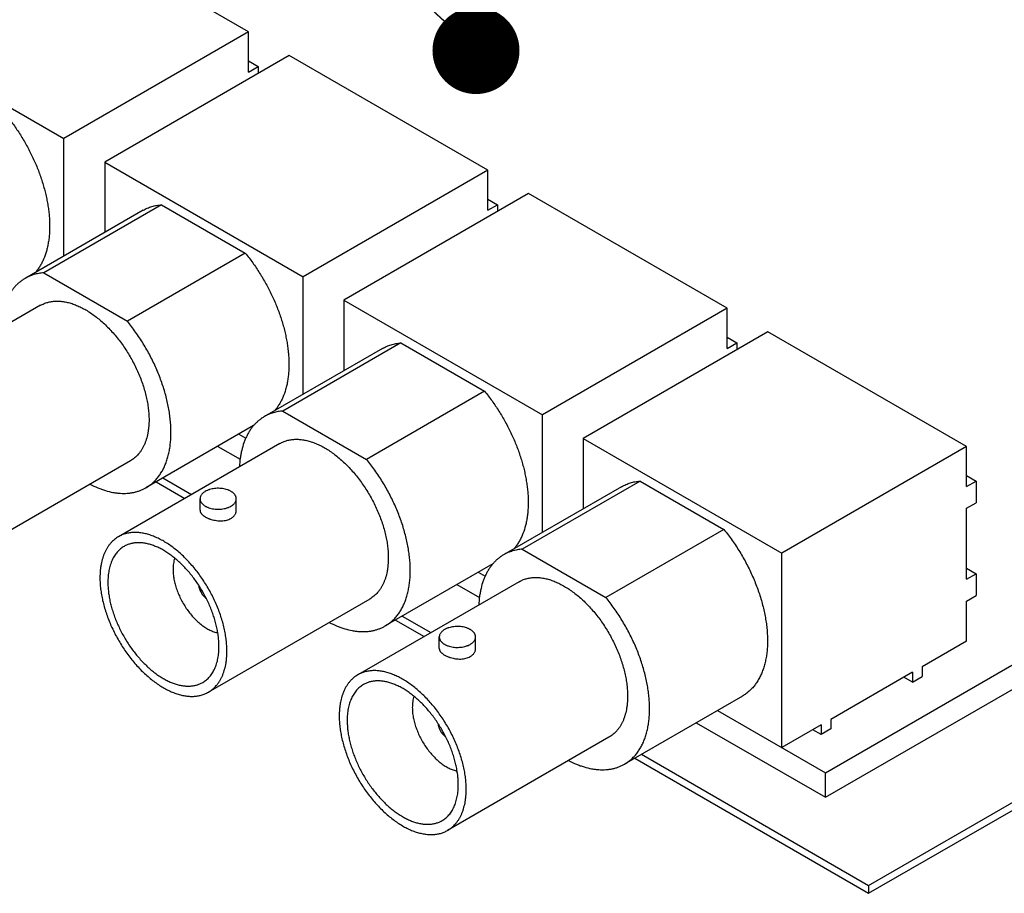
# Model space of a CAD drawing. Header units: inches. Extents: x 0 to 34, y 0 to 22.
# Tile 11 of 29: x 21.8 to 23.8, y 4.8 to 6.6. Entities that reach past the tile are written whole.
import ezdxf

# ---------------------------------------------------------------- set-up
doc = ezdxf.new("R2010")
doc.units = ezdxf.units.IN
doc.header["$LTSCALE"] = 1.87
doc.header["$MEASUREMENT"] = 0
doc.layers.get('0').update_dxf_attribs({"linetype": 'CONTINUOUS'})
doc.layers.add('DETAIL', color=7, linetype='CONTINUOUS')
doc.styles.get("Standard").update_dxf_attribs({"font": 'txt', "width": 0.8})
doc.dimstyles.get("Standard").update_dxf_attribs({"dimtxt": 0.125, "dimasz": 0.18, "dimexe": 0.125, "dimexo": 0.0625, "dimgap": 0.09, "dimtad": 0, "dimtih": 1, "dimtoh": 1, "dimzin": 4, "dimdsep": 46, "dimtxsty": 'STANDARD', "dimblk": '_FILLED', "dimblk1": '_FILLED', "dimblk2": '_FILLED', "dimcen": 0.09, "dimadec": 0, "dimazin": 0, "dimtol": 1, "dimtp": 0.02, "dimtm": 0.02, "dimtfac": 1, "dimtofl": 0, "dimtmove": 0, "dimatfit": 3, "dimldrblk": '_FILLED', "dimfxl": 1, "dimtolj": 1, "dimtzin": 4, "dimarcsym": 0})

# ---------------------------------------------------------------- blocks, each defined once
blk = doc.blocks.new('_FILLED')
at = {"color": 0, "linetype": 'BYBLOCK'}
blk.add_solid([(0, 0), (-1, 0.174), (-1, -0.174)], dxfattribs=at)

msp = doc.modelspace()

# ---------------------------------------------------------------- linework, layer by layer
at = {"color": 7, "linetype": 'CONTINUOUS'}
for p, q in [((22.2638, 6.5705), (21.853, 6.8077)), ((21.4711, 6.5872), (21.8819, 6.35)), ((22.2638, 6.5705), (21.8819, 6.35)), ((22.2638, 6.4876), (22.2638, 6.5705)), ((22.3479, 6.5219), (21.9661, 6.3014)), ((22.7587, 6.2847), (22.3479, 6.5219)), ((22.2638, 6.5105), (22.2836, 6.499)), ((22.2638, 6.4876), (22.2836, 6.499)), ((22.2836, 6.499), (22.2836, 6.4847)), ((23.5463, 4.8052), (26.4101, 6.4587)), ((23.5463, 4.7888), (26.4101, 6.4423)), ((21.8819, 6.1071), (21.8819, 6.35)), ((21.9661, 6.3014), (21.9661, 6.1557)), ((21.9661, 6.3014), (22.3769, 6.0642)), ((22.7587, 6.2847), (22.3769, 6.0642)), ((22.7587, 6.2018), (22.7587, 6.2847)), ((22.8429, 6.2361), (22.461, 6.0156)), ((23.2537, 5.9989), (22.8429, 6.2361)), ((22.0839, 6.213), (21.8399, 6.0721)), ((22.0839, 6.213), (22.2569, 6.1131)), ((22.7587, 6.2247), (22.7785, 6.2132)), ((22.7587, 6.2018), (22.7785, 6.2132)), ((22.7785, 6.2132), (22.7785, 6.1989)), ((22.0454, 6.2015), (21.8014, 6.0607)), ((22.2569, 6.1131), (22.013, 5.9722)), ((21.8399, 6.0721), (22.013, 5.9722)), ((22.3769, 5.8213), (22.3769, 6.0642)), ((22.461, 6.0156), (22.8718, 5.7784)), ((22.461, 6.0156), (22.461, 5.8699)), ((21.8336, 6.005), (21.4998, 5.8124)), ((23.2537, 5.9989), (22.8718, 5.7784)), ((23.2537, 5.916), (23.2537, 5.9989)), ((23.3378, 5.9503), (22.956, 5.7298)), ((23.7486, 5.713), (23.3378, 5.9503)), ((22.5788, 5.9272), (22.3349, 5.7863)), ((22.5788, 5.9272), (22.7519, 5.8272)), ((23.2537, 5.9388), (23.2735, 5.9274)), ((23.2537, 5.916), (23.2735, 5.9274)), ((23.2735, 5.9274), (23.2735, 5.9131)), ((22.5404, 5.9157), (22.2964, 5.7749)), ((22.7519, 5.8272), (22.5079, 5.6864)), ((22.3349, 5.7863), (22.5079, 5.6864)), ((22.8718, 5.5355), (22.8718, 5.7784)), ((22.2741, 5.7562), (22.0514, 5.6277)), ((22.2436, 5.7386), (22.2579, 5.7304)), ((22.956, 5.7298), (23.3668, 5.4926)), ((22.956, 5.7298), (22.956, 5.5841)), ((22.3285, 5.7192), (21.9947, 5.5265)), ((22.1998, 5.7133), (22.2462, 5.6865)), ((23.7486, 5.713), (23.3668, 5.4926)), ((23.7486, 5.6302), (23.7486, 5.713)), ((22.0193, 5.6833), (21.6855, 5.4906)), ((22.0866, 5.648), (22.1458, 5.6138)), ((23.0738, 5.6414), (22.8298, 5.5005)), ((23.0738, 5.6414), (23.2468, 5.5414)), ((23.7486, 5.653), (23.7684, 5.6416)), ((23.7486, 5.6302), (23.7684, 5.6416)), ((23.7684, 5.6416), (23.7684, 5.5967)), ((22.0724, 5.6398), (22.1317, 5.6056)), ((23.0353, 5.6299), (22.7913, 5.4891)), ((22.1633, 5.5811), (22.1633, 5.6049)), ((22.2383, 5.5811), (22.2383, 5.6049)), ((23.7486, 5.5853), (23.7684, 5.5967)), ((23.7486, 5.4383), (23.7486, 5.5853)), ((23.2468, 5.5414), (23.0029, 5.4006)), ((22.8298, 5.5005), (23.0029, 5.4006)), ((23.3668, 5.0901), (23.3668, 5.4926)), ((22.769, 5.4704), (22.5464, 5.3419)), ((23.7486, 5.4612), (23.7684, 5.4497)), ((22.7386, 5.4528), (22.7529, 5.4446)), ((23.7486, 5.4383), (23.7684, 5.4497)), ((23.7684, 5.4497), (23.7684, 5.4048)), ((22.8235, 5.4334), (22.4897, 5.2407)), ((22.6947, 5.4275), (22.7412, 5.4007)), ((23.4569, 5.038), (24.1308, 5.4271)), ((22.5143, 5.3975), (22.1805, 5.2048)), ((23.7486, 5.3934), (23.7684, 5.4048)), ((23.4569, 4.9874), (24.1552, 5.3905)), ((23.7486, 5.3105), (23.7486, 5.3934)), ((22.5816, 5.3622), (22.6408, 5.328)), ((22.5674, 5.354), (22.6267, 5.3198)), ((22.6582, 5.2953), (22.6582, 5.3191)), ((22.7332, 5.2953), (22.7332, 5.3191)), ((23.7486, 5.3105), (23.6567, 5.2575)), ((23.6567, 5.2575), (23.6567, 5.237)), ((23.6369, 5.246), (23.4679, 5.1485)), ((23.6369, 5.2256), (23.6192, 5.2358)), ((23.6369, 5.246), (23.6369, 5.2256)), ((23.6369, 5.2256), (23.6567, 5.237)), ((23.2853, 5.1969), (23.0413, 5.0561)), ((23.2335, 5.167), (23.4569, 5.038)), ((23.1897, 5.1417), (23.4569, 4.9874)), ((23.4481, 5.137), (23.3668, 5.0901)), ((23.4481, 5.137), (23.4481, 5.1174)), ((23.4679, 5.1485), (23.4679, 5.1289)), ((23.4481, 5.1174), (23.4311, 5.1272)), ((23.4679, 5.1289), (23.4481, 5.1174)), ((23.0092, 5.1117), (22.6754, 4.919)), ((23.0765, 5.0764), (23.5463, 4.8052)), ((23.0624, 5.0682), (23.5463, 4.7888)), ((23.4569, 4.9874), (23.4569, 5.038)), ((23.5463, 4.8052), (23.5463, 4.7888))]:
    msp.add_line(p, q, dxfattribs=at)
for points, knots in [([(21.762, 6.3989), (21.7673, 6.3923), (21.7776, 6.3789), (21.7919, 6.3577), (21.8049, 6.3356), (21.8166, 6.3129), (21.8268, 6.2897), (21.834, 6.2701), (21.8389, 6.2544), (21.8422, 6.2427), (21.845, 6.2311), (21.8473, 6.2196), (21.8492, 6.2083), (21.8507, 6.1971), (21.8517, 6.1861), (21.8522, 6.1753), (21.8523, 6.1648), (21.8519, 6.1545), (21.851, 6.1446), (21.8496, 6.135), (21.8478, 6.1258), (21.8449, 6.1141), (21.841, 6.1031), (21.8362, 6.0928), (21.8322, 6.0857), (21.8277, 6.0791), (21.8245, 6.0749), (21.8228, 6.073)], [0, 0, 0, 0, 0.071396, 0.143633, 0.21621, 0.288614, 0.360341, 0.430898, 0.465595, 0.499827, 0.533543, 0.566692, 0.599231, 0.631116, 0.662311, 0.692784, 0.722509, 0.751465, 0.779639, 0.807025, 0.833625, 0.85945, 0.908842, 0.932508, 0.955545, 0.978017, 1, 1, 1, 1]), ([(22.0454, 6.2015), (22.0468, 6.2024), (22.0497, 6.2039), (22.0542, 6.206), (22.0589, 6.2078), (22.0636, 6.2094), (22.0685, 6.2107), (22.0735, 6.2118), (22.0787, 6.2125), (22.0821, 6.2129), (22.0839, 6.213)], [0, 0, 0, 0, 0.122102, 0.244489, 0.367444, 0.491243, 0.616151, 0.742422, 0.8703, 1, 1, 1, 1]), ([(22.2569, 6.1131), (22.2623, 6.1065), (22.2726, 6.0931), (22.2868, 6.0719), (22.2998, 6.0498), (22.3115, 6.0271), (22.3217, 6.0039), (22.3289, 5.9842), (22.3339, 5.9685), (22.3371, 5.9569), (22.3399, 5.9453), (22.3423, 5.9338), (22.3442, 5.9224), (22.3456, 5.9113), (22.3466, 5.9003), (22.3472, 5.8895), (22.3472, 5.879), (22.3468, 5.8687), (22.3459, 5.8588), (22.3446, 5.8492), (22.3428, 5.8399), (22.3398, 5.8283), (22.336, 5.8173), (22.3311, 5.807), (22.3271, 5.7999), (22.3227, 5.7933), (22.3194, 5.7891), (22.3177, 5.7872)], [0, 0, 0, 0, 0.071396, 0.143633, 0.21621, 0.288614, 0.360341, 0.430898, 0.465595, 0.499827, 0.533543, 0.566692, 0.599231, 0.631116, 0.662311, 0.692784, 0.722509, 0.751465, 0.779639, 0.807025, 0.833625, 0.85945, 0.908842, 0.932508, 0.955545, 0.978017, 1, 1, 1, 1]), ([(21.8399, 6.0721), (21.8382, 6.072), (21.8347, 6.0717), (21.8296, 6.0709), (21.8246, 6.0699), (21.8197, 6.0686), (21.8149, 6.067), (21.8103, 6.0652), (21.8058, 6.0631), (21.8029, 6.0615), (21.8014, 6.0607)], [0, 0, 0, 0, 0.1297, 0.257578, 0.383849, 0.508757, 0.632556, 0.755511, 0.877898, 1, 1, 1, 1]), ([(21.8014, 6.0607), (21.7995, 6.0596), (21.7958, 6.0572), (21.7905, 6.0532), (21.7854, 6.0488), (21.7807, 6.0439), (21.7762, 6.0387), (21.7721, 6.033), (21.7683, 6.0269), (21.7649, 6.0204), (21.7617, 6.0136), (21.758, 6.0039), (21.755, 5.9936), (21.7528, 5.9829), (21.751, 5.9715), (21.7502, 5.9627), (21.7499, 5.9568)], [0, 0, 0, 0, 0.054688, 0.109605, 0.164975, 0.22101, 0.277915, 0.335873, 0.395051, 0.455597, 0.517637, 0.581276, 0.713621, 0.782485, 0.853171, 1, 1, 1, 1]), ([(21.8336, 6.005), (21.8347, 6.0057), (21.837, 6.0069), (21.8406, 6.0086), (21.8444, 6.01), (21.8482, 6.0112), (21.8521, 6.0122), (21.8562, 6.0129), (21.8603, 6.0134), (21.866, 6.0138), (21.8733, 6.0137), (21.8808, 6.0128), (21.8868, 6.0117), (21.8931, 6.0102), (21.901, 6.0078), (21.9105, 6.004), (21.9202, 5.9994), (21.9298, 5.994), (21.9395, 5.9877), (21.949, 5.9807), (21.9585, 5.9729), (21.9678, 5.9644), (21.9768, 5.9553), (21.9856, 5.9456), (21.9941, 5.9353), (22.0022, 5.9245), (22.0098, 5.9133), (22.0171, 5.9018), (22.0238, 5.8899), (22.03, 5.8778), (22.0357, 5.8655), (22.0408, 5.853), (22.0452, 5.8406), (22.049, 5.8281), (22.0522, 5.8158), (22.0547, 5.8035), (22.0564, 5.7915), (22.0575, 5.7798), (22.0578, 5.7721), (22.0578, 5.7683)], [0, 0, 0, 0, 0.010652, 0.021332, 0.03207, 0.042893, 0.053827, 0.064897, 0.076128, 0.08754, 0.110979, 0.135354, 0.147929, 0.160772, 0.187286, 0.214938, 0.243737, 0.273666, 0.304688, 0.336748, 0.369773, 0.403678, 0.438364, 0.473723, 0.50964, 0.545992, 0.582652, 0.619489, 0.65637, 0.693163, 0.729734, 0.765955, 0.801699, 0.836846, 0.871283, 0.904904, 0.937616, 0.969337, 1, 1, 1, 1]), ([(22.0514, 5.6277), (22.0538, 5.6291), (22.0585, 5.6321), (22.0651, 5.6373), (22.0712, 5.6433), (22.0768, 5.6499), (22.082, 5.6571), (22.0866, 5.665), (22.0906, 5.6734), (22.0941, 5.6825), (22.0971, 5.692), (22.0995, 5.7021), (22.1013, 5.7126), (22.1025, 5.7236), (22.1032, 5.7349), (22.1033, 5.7467), (22.1027, 5.7587), (22.1016, 5.771), (22.0999, 5.7836), (22.0977, 5.7964), (22.0948, 5.8093), (22.0915, 5.8224), (22.0875, 5.8355), (22.0831, 5.8486), (22.0781, 5.8618), (22.0726, 5.8748), (22.0666, 5.8878), (22.0602, 5.9006), (22.0533, 5.9133), (22.046, 5.9257), (22.0383, 5.9378), (22.0275, 5.9535), (22.0189, 5.9649), (22.013, 5.9722)], [0, 0, 0, 0, 0.02173, 0.043603, 0.065758, 0.088325, 0.111421, 0.13515, 0.159599, 0.184837, 0.210918, 0.237882, 0.265752, 0.294537, 0.324234, 0.354831, 0.386302, 0.418614, 0.451726, 0.485588, 0.520146, 0.555337, 0.591097, 0.627354, 0.664035, 0.701063, 0.738359, 0.775841, 0.813426, 0.851033, 0.888577, 0.925976, 1, 1, 1, 1]), ([(22.5404, 5.9157), (22.5418, 5.9166), (22.5447, 5.9181), (22.5492, 5.9202), (22.5538, 5.922), (22.5586, 5.9236), (22.5635, 5.9249), (22.5685, 5.9259), (22.5736, 5.9267), (22.5771, 5.9271), (22.5788, 5.9272)], [0, 0, 0, 0, 0.122102, 0.244489, 0.367444, 0.491243, 0.616151, 0.742422, 0.8703, 1, 1, 1, 1]), ([(22.7519, 5.8272), (22.7572, 5.8207), (22.7675, 5.8072), (22.7818, 5.7861), (22.7948, 5.764), (22.8065, 5.7412), (22.8167, 5.718), (22.8239, 5.6984), (22.8288, 5.6827), (22.8321, 5.6711), (22.8349, 5.6595), (22.8372, 5.648), (22.8391, 5.6366), (22.8406, 5.6255), (22.8416, 5.6145), (22.8421, 5.6037), (22.8422, 5.5932), (22.8417, 5.5829), (22.8409, 5.573), (22.8395, 5.5634), (22.8377, 5.5541), (22.8348, 5.5425), (22.8309, 5.5315), (22.8261, 5.5212), (22.822, 5.5141), (22.8176, 5.5075), (22.8144, 5.5033), (22.8127, 5.5014)], [0, 0, 0, 0, 0.071396, 0.143633, 0.21621, 0.288614, 0.360341, 0.430898, 0.465595, 0.499827, 0.533543, 0.566692, 0.599231, 0.631116, 0.662311, 0.692784, 0.722509, 0.751465, 0.779639, 0.807025, 0.833625, 0.85945, 0.908842, 0.932508, 0.955545, 0.978017, 1, 1, 1, 1]), ([(22.3349, 5.7863), (22.3331, 5.7862), (22.3296, 5.7859), (22.3245, 5.7851), (22.3195, 5.7841), (22.3146, 5.7828), (22.3099, 5.7812), (22.3052, 5.7794), (22.3007, 5.7773), (22.2978, 5.7757), (22.2964, 5.7749)], [0, 0, 0, 0, 0.1297, 0.257578, 0.383849, 0.508757, 0.632556, 0.755511, 0.877898, 1, 1, 1, 1]), ([(22.0578, 5.7683), (22.0578, 5.7635), (22.0575, 5.7563), (22.0564, 5.747), (22.055, 5.7382), (22.0529, 5.7297), (22.0502, 5.7217), (22.0479, 5.7161), (22.0452, 5.7108), (22.0423, 5.7058), (22.0392, 5.7011), (22.0357, 5.6968), (22.032, 5.6929), (22.028, 5.6893), (22.0238, 5.6861), (22.0208, 5.6842), (22.0193, 5.6833)], [0, 0, 0, 0, 0.148543, 0.219949, 0.28942, 0.422585, 0.486422, 0.54851, 0.608955, 0.667886, 0.725458, 0.781853, 0.837273, 0.891942, 0.9461, 1, 1, 1, 1]), ([(22.2964, 5.7749), (22.2945, 5.7738), (22.2907, 5.7714), (22.2854, 5.7674), (22.2804, 5.763), (22.2756, 5.7581), (22.2712, 5.7529), (22.2671, 5.7472), (22.2633, 5.7411), (22.2598, 5.7346), (22.2567, 5.7278), (22.2529, 5.7181), (22.25, 5.7078), (22.2477, 5.6971), (22.2459, 5.6857), (22.2451, 5.6769), (22.2449, 5.671)], [0, 0, 0, 0, 0.054688, 0.109605, 0.164975, 0.22101, 0.277915, 0.335873, 0.395051, 0.455597, 0.517637, 0.581276, 0.713621, 0.782485, 0.853171, 1, 1, 1, 1]), ([(22.3285, 5.7192), (22.3296, 5.7199), (22.332, 5.7211), (22.3356, 5.7228), (22.3393, 5.7242), (22.3431, 5.7254), (22.3471, 5.7264), (22.3511, 5.7271), (22.3553, 5.7276), (22.3609, 5.728), (22.3683, 5.7279), (22.3757, 5.727), (22.3818, 5.7259), (22.388, 5.7244), (22.3959, 5.722), (22.4055, 5.7182), (22.4151, 5.7136), (22.4248, 5.7082), (22.4344, 5.7019), (22.444, 5.6948), (22.4534, 5.6871), (22.4627, 5.6786), (22.4718, 5.6695), (22.4806, 5.6598), (22.489, 5.6495), (22.4971, 5.6387), (22.5048, 5.6275), (22.512, 5.616), (22.5188, 5.6041), (22.525, 5.592), (22.5307, 5.5796), (22.5357, 5.5672), (22.5402, 5.5548), (22.544, 5.5423), (22.5471, 5.5299), (22.5496, 5.5177), (22.5514, 5.5057), (22.5525, 5.494), (22.5527, 5.4863), (22.5527, 5.4825)], [0, 0, 0, 0, 0.010652, 0.021332, 0.03207, 0.042893, 0.053827, 0.064897, 0.076128, 0.08754, 0.110979, 0.135354, 0.147929, 0.160772, 0.187286, 0.214938, 0.243737, 0.273666, 0.304688, 0.336748, 0.369773, 0.403678, 0.438364, 0.473723, 0.50964, 0.545992, 0.582652, 0.619489, 0.65637, 0.693163, 0.729734, 0.765955, 0.801699, 0.836846, 0.871283, 0.904904, 0.937616, 0.969337, 1, 1, 1, 1]), ([(22.5464, 5.3419), (22.5488, 5.3433), (22.5535, 5.3463), (22.56, 5.3515), (22.5662, 5.3575), (22.5718, 5.3641), (22.5769, 5.3713), (22.5815, 5.3792), (22.5856, 5.3876), (22.5891, 5.3967), (22.592, 5.4062), (22.5944, 5.4163), (22.5963, 5.4268), (22.5975, 5.4378), (22.5981, 5.4491), (22.5982, 5.4609), (22.5977, 5.4729), (22.5966, 5.4852), (22.5949, 5.4978), (22.5926, 5.5106), (22.5898, 5.5235), (22.5864, 5.5365), (22.5825, 5.5497), (22.578, 5.5628), (22.573, 5.5759), (22.5675, 5.589), (22.5615, 5.602), (22.5551, 5.6148), (22.5482, 5.6275), (22.5409, 5.6399), (22.5332, 5.652), (22.5225, 5.6677), (22.5139, 5.6791), (22.5079, 5.6864)], [0, 0, 0, 0, 0.02173, 0.043603, 0.065758, 0.088325, 0.111421, 0.13515, 0.159599, 0.184837, 0.210918, 0.237882, 0.265752, 0.294537, 0.324234, 0.354831, 0.386302, 0.418614, 0.451726, 0.485588, 0.520146, 0.555337, 0.591097, 0.627354, 0.664035, 0.701063, 0.738359, 0.775841, 0.813426, 0.851033, 0.888577, 0.925976, 1, 1, 1, 1]), ([(23.0353, 5.6299), (23.0367, 5.6307), (23.0396, 5.6323), (23.0441, 5.6344), (23.0488, 5.6362), (23.0535, 5.6378), (23.0584, 5.6391), (23.0634, 5.6401), (23.0686, 5.6409), (23.072, 5.6412), (23.0738, 5.6414)], [0, 0, 0, 0, 0.122102, 0.244489, 0.367444, 0.491243, 0.616151, 0.742422, 0.8703, 1, 1, 1, 1]), ([(21.9357, 5.635), (21.941, 5.6323), (21.9489, 5.6286), (21.9597, 5.6244), (21.9701, 5.621), (21.9805, 5.6184), (21.9908, 5.6168), (21.9983, 5.6161), (22.0056, 5.6159), (22.0128, 5.6161), (22.0198, 5.6169), (22.0265, 5.6181), (22.0331, 5.6197), (22.0395, 5.6219), (22.0456, 5.6245), (22.0495, 5.6266), (22.0514, 5.6277)], [0, 0, 0, 0, 0.146827, 0.217513, 0.286377, 0.418721, 0.482359, 0.544399, 0.604946, 0.664124, 0.722083, 0.778987, 0.835024, 0.890393, 0.945311, 1, 1, 1, 1]), ([(22.2383, 5.6049), (22.2383, 5.6054), (22.2382, 5.6065), (22.2379, 5.6081), (22.2374, 5.6097), (22.2367, 5.6112), (22.2358, 5.6127), (22.2347, 5.6142), (22.2334, 5.6156), (22.2319, 5.617), (22.2303, 5.6183), (22.2285, 5.6195), (22.2266, 5.6206), (22.2245, 5.6217), (22.2223, 5.6226), (22.2192, 5.6238), (22.2151, 5.625), (22.2098, 5.626), (22.2044, 5.6265), (22.1989, 5.6266), (22.1935, 5.6262), (22.1882, 5.6254), (22.1839, 5.6243), (22.1807, 5.6232), (22.1777, 5.622), (22.1756, 5.621), (22.1742, 5.6202)], [0, 0, 0, 0, 0.021328, 0.042885, 0.064886, 0.087527, 0.110972, 0.135354, 0.160772, 0.187292, 0.214949, 0.243754, 0.273689, 0.304717, 0.336783, 0.369814, 0.438394, 0.509664, 0.582671, 0.656385, 0.729745, 0.801705, 0.871282, 0.90491, 0.937629, 1, 1, 1, 1]), ([(22.1742, 5.6202), (22.1734, 5.6197), (22.1718, 5.6187), (22.1696, 5.617), (22.1677, 5.6152), (22.1661, 5.6133), (22.1648, 5.6112), (22.1641, 5.6095), (22.1636, 5.6081), (22.1634, 5.607), (22.1633, 5.606), (22.1633, 5.6053), (22.1633, 5.6049)], [0, 0, 0, 0, 0.148577, 0.289442, 0.42264, 0.548536, 0.667873, 0.781789, 0.837225, 0.89191, 0.946084, 1, 1, 1, 1]), ([(22.1633, 5.6049), (22.1633, 5.6044), (22.1633, 5.6033), (22.1636, 5.6017), (22.1641, 5.6001), (22.1648, 5.5986), (22.1658, 5.5971), (22.1668, 5.5956), (22.1681, 5.5942), (22.1696, 5.5928), (22.1712, 5.5915), (22.173, 5.5903), (22.1749, 5.5892), (22.177, 5.5881), (22.1792, 5.5872), (22.1823, 5.586), (22.1864, 5.5848), (22.1917, 5.5838), (22.1971, 5.5833), (22.2026, 5.5832), (22.208, 5.5836), (22.2133, 5.5844), (22.2176, 5.5855), (22.2208, 5.5866), (22.2238, 5.5878), (22.2259, 5.5888), (22.2273, 5.5896)], [0, 0, 0, 0, 0.021328, 0.042885, 0.064886, 0.087527, 0.110972, 0.135354, 0.160772, 0.187292, 0.214949, 0.243754, 0.273689, 0.304717, 0.336783, 0.369814, 0.438394, 0.509664, 0.582671, 0.656385, 0.729745, 0.801705, 0.871282, 0.90491, 0.937629, 1, 1, 1, 1]), ([(22.2273, 5.5896), (22.2281, 5.5901), (22.2297, 5.5911), (22.2319, 5.5928), (22.2338, 5.5946), (22.2354, 5.5966), (22.2367, 5.5986), (22.2374, 5.6003), (22.2379, 5.6017), (22.2381, 5.6028), (22.2382, 5.6038), (22.2383, 5.6046), (22.2383, 5.6049)], [0, 0, 0, 0, 0.148577, 0.289442, 0.42264, 0.548536, 0.667873, 0.781789, 0.837225, 0.89191, 0.946084, 1, 1, 1, 1]), ([(22.1633, 5.5811), (22.1633, 5.5806), (22.1633, 5.5797), (22.1636, 5.5784), (22.1641, 5.577), (22.1649, 5.5757), (22.1658, 5.5743), (22.1668, 5.573), (22.1681, 5.5717), (22.1696, 5.5705), (22.1712, 5.5693), (22.173, 5.5681), (22.1749, 5.5669), (22.177, 5.5659), (22.1792, 5.5648), (22.1815, 5.5639), (22.1839, 5.563), (22.1873, 5.5619), (22.1917, 5.5608), (22.1971, 5.5598), (22.2026, 5.5592), (22.208, 5.5592), (22.2133, 5.5596), (22.2184, 5.5606), (22.223, 5.5621), (22.2259, 5.5634), (22.2273, 5.5642)], [0, 0, 0, 0, 0.018537, 0.037436, 0.057026, 0.077586, 0.099338, 0.122443, 0.147002, 0.173069, 0.200648, 0.229709, 0.260188, 0.291996, 0.325021, 0.359136, 0.394202, 0.43007, 0.503591, 0.578493, 0.653605, 0.727851, 0.800289, 0.87014, 0.936825, 1, 1, 1, 1]), ([(22.2273, 5.5642), (22.2281, 5.5647), (22.2297, 5.5658), (22.232, 5.5676), (22.2339, 5.5695), (22.2354, 5.5717), (22.2367, 5.5739), (22.2376, 5.5763), (22.2381, 5.5787), (22.2383, 5.5803), (22.2383, 5.5811)], [0, 0, 0, 0, 0.140038, 0.274665, 0.404241, 0.529298, 0.650528, 0.768757, 0.884913, 1, 1, 1, 1]), ([(23.2468, 5.5414), (23.2528, 5.5341), (23.2614, 5.5228), (23.2721, 5.507), (23.2798, 5.4949), (23.2871, 5.4825), (23.294, 5.4699), (23.3005, 5.457), (23.3064, 5.4441), (23.3119, 5.431), (23.3169, 5.4179), (23.3214, 5.4047), (23.3253, 5.3916), (23.3287, 5.3785), (23.3315, 5.3656), (23.3338, 5.3528), (23.3355, 5.3403), (23.3366, 5.3279), (23.3371, 5.3159), (23.3371, 5.3042), (23.3364, 5.2928), (23.3352, 5.2818), (23.3333, 5.2713), (23.331, 5.2613), (23.328, 5.2517), (23.3245, 5.2427), (23.3204, 5.2342), (23.3158, 5.2263), (23.3107, 5.2191), (23.3051, 5.2125), (23.299, 5.2066), (23.2924, 5.2013), (23.2877, 5.1983), (23.2853, 5.1969)], [0, 0, 0, 0, 0.074024, 0.111423, 0.148967, 0.186574, 0.224159, 0.261641, 0.298937, 0.335965, 0.372646, 0.408903, 0.444663, 0.479854, 0.514412, 0.548274, 0.581386, 0.613698, 0.645169, 0.675766, 0.705463, 0.734248, 0.762118, 0.789082, 0.815163, 0.840401, 0.86485, 0.888579, 0.911675, 0.934242, 0.956397, 0.97827, 1, 1, 1, 1]), ([(21.9947, 5.5265), (21.9932, 5.5257), (21.9902, 5.5238), (21.986, 5.5206), (21.982, 5.517), (21.9783, 5.513), (21.9749, 5.5087), (21.9717, 5.5041), (21.9688, 5.4991), (21.9662, 5.4938), (21.9639, 5.4881), (21.9611, 5.4802), (21.9591, 5.4717), (21.9576, 5.4629), (21.9566, 5.4535), (21.9563, 5.4464), (21.9563, 5.4415)], [0, 0, 0, 0, 0.0539, 0.108058, 0.162727, 0.218147, 0.274542, 0.332114, 0.391045, 0.45149, 0.513578, 0.577415, 0.71058, 0.780051, 0.851457, 1, 1, 1, 1]), ([(22.2189, 5.2898), (22.2189, 5.2936), (22.2187, 5.3013), (22.2176, 5.313), (22.2158, 5.325), (22.2134, 5.3372), (22.2102, 5.3496), (22.2064, 5.3621), (22.202, 5.3745), (22.1969, 5.387), (22.1912, 5.3993), (22.185, 5.4114), (22.1783, 5.4233), (22.171, 5.4348), (22.1633, 5.446), (22.1552, 5.4568), (22.1468, 5.4671), (22.138, 5.4768), (22.1289, 5.4859), (22.1197, 5.4944), (22.1102, 5.5022), (22.1007, 5.5092), (22.091, 5.5155), (22.0813, 5.5209), (22.0717, 5.5255), (22.0622, 5.5293), (22.0542, 5.5317), (22.048, 5.5332), (22.0419, 5.5343), (22.0345, 5.5352), (22.0272, 5.5353), (22.0215, 5.5349), (22.0174, 5.5344), (22.0133, 5.5337), (22.0094, 5.5327), (22.0055, 5.5315), (22.0018, 5.5301), (21.9982, 5.5284), (21.9959, 5.5272), (21.9947, 5.5265)], [0, 0, 0, 0, 0.030663, 0.062384, 0.095096, 0.128717, 0.163154, 0.198301, 0.234045, 0.270266, 0.306837, 0.34363, 0.380511, 0.417348, 0.454008, 0.49036, 0.526277, 0.561636, 0.596322, 0.630227, 0.663252, 0.695312, 0.726334, 0.756263, 0.785062, 0.812714, 0.839228, 0.852071, 0.864646, 0.889021, 0.91246, 0.923872, 0.935103, 0.946173, 0.957107, 0.96793, 0.978668, 0.989348, 1, 1, 1, 1]), ([(22.0064, 5.5064), (22.005, 5.5056), (22.0024, 5.504), (21.9987, 5.5012), (21.9953, 5.498), (21.992, 5.4946), (21.989, 5.4908), (21.9862, 5.4867), (21.9837, 5.4824), (21.9814, 5.4777), (21.9794, 5.4728), (21.977, 5.4658), (21.9752, 5.4584), (21.9739, 5.4507), (21.973, 5.4425), (21.9727, 5.4363), (21.9727, 5.432)], [0, 0, 0, 0, 0.0539, 0.108058, 0.162727, 0.218147, 0.274542, 0.332114, 0.391045, 0.45149, 0.513578, 0.577415, 0.71058, 0.780051, 0.851457, 1, 1, 1, 1]), ([(22.2025, 5.2993), (22.2025, 5.3026), (22.2023, 5.3094), (22.2013, 5.3196), (22.1998, 5.3301), (22.1976, 5.3408), (22.1949, 5.3516), (22.1915, 5.3625), (22.1876, 5.3734), (22.1832, 5.3843), (22.1783, 5.3951), (22.1728, 5.4057), (22.1669, 5.4161), (22.1606, 5.4262), (22.1539, 5.436), (22.1468, 5.4454), (22.1394, 5.4544), (22.1317, 5.4629), (22.1238, 5.4709), (22.1157, 5.4783), (22.1074, 5.4851), (22.099, 5.4912), (22.0906, 5.4967), (22.0821, 5.5015), (22.0737, 5.5055), (22.0653, 5.5088), (22.0584, 5.5109), (22.0529, 5.5122), (22.0477, 5.5132), (22.0412, 5.514), (22.0335, 5.5141), (22.0274, 5.5135), (22.0226, 5.5127), (22.0192, 5.5118), (22.0158, 5.5108), (22.0126, 5.5095), (22.0094, 5.5081), (22.0074, 5.507), (22.0064, 5.5064)], [0, 0, 0, 0, 0.030663, 0.062385, 0.095097, 0.128718, 0.163155, 0.198303, 0.234047, 0.270268, 0.30684, 0.343633, 0.380515, 0.417352, 0.454012, 0.490365, 0.526282, 0.561642, 0.596328, 0.630232, 0.663258, 0.695318, 0.726341, 0.75627, 0.785069, 0.812721, 0.839235, 0.852078, 0.864653, 0.889029, 0.912468, 0.935102, 0.946173, 0.957107, 0.96793, 0.978667, 0.989348, 1, 1, 1, 1]), ([(22.8298, 5.5005), (22.8281, 5.5004), (22.8246, 5.5001), (22.8195, 5.4993), (22.8145, 5.4983), (22.8096, 5.4969), (22.8048, 5.4954), (22.8002, 5.4936), (22.7957, 5.4915), (22.7928, 5.4899), (22.7913, 5.4891)], [0, 0, 0, 0, 0.1297, 0.257578, 0.383849, 0.508757, 0.632556, 0.755511, 0.877898, 1, 1, 1, 1]), ([(22.1109, 5.4821), (22.1103, 5.4803), (22.1093, 5.4767), (22.1082, 5.471), (22.1076, 5.465), (22.1074, 5.4609), (22.1074, 5.4588)], [0, 0, 0, 0, 0.23356, 0.477974, 0.733471, 1, 1, 1, 1]), ([(22.5527, 5.4825), (22.5527, 5.4777), (22.5524, 5.4705), (22.5514, 5.4612), (22.5499, 5.4523), (22.5479, 5.4439), (22.5451, 5.4359), (22.5428, 5.4303), (22.5402, 5.425), (22.5373, 5.42), (22.5341, 5.4153), (22.5307, 5.411), (22.5269, 5.4071), (22.523, 5.4035), (22.5187, 5.4003), (22.5158, 5.3984), (22.5143, 5.3975)], [0, 0, 0, 0, 0.148543, 0.219949, 0.28942, 0.422585, 0.486422, 0.54851, 0.608955, 0.667886, 0.725458, 0.781853, 0.837273, 0.891942, 0.9461, 1, 1, 1, 1]), ([(22.7913, 5.4891), (22.7894, 5.488), (22.7857, 5.4856), (22.7804, 5.4816), (22.7753, 5.4772), (22.7706, 5.4723), (22.7661, 5.4671), (22.762, 5.4614), (22.7582, 5.4553), (22.7548, 5.4488), (22.7516, 5.442), (22.7479, 5.4323), (22.7449, 5.422), (22.7427, 5.4113), (22.7408, 5.3999), (22.7401, 5.3911), (22.7398, 5.3852)], [0, 0, 0, 0, 0.054688, 0.109605, 0.164975, 0.22101, 0.277915, 0.335873, 0.395051, 0.455597, 0.517637, 0.581276, 0.713621, 0.782485, 0.853171, 1, 1, 1, 1]), ([(22.1074, 5.4588), (22.1074, 5.4571), (22.1075, 5.4538), (22.1079, 5.4488), (22.1085, 5.4437), (22.1096, 5.4367), (22.1117, 5.4278), (22.115, 5.4171), (22.1193, 5.4064), (22.1243, 5.3958), (22.13, 5.3856), (22.1365, 5.3758), (22.1435, 5.3666), (22.1509, 5.358), (22.1576, 5.3516), (22.163, 5.3469), (22.1671, 5.3436), (22.1712, 5.3406), (22.1754, 5.3379), (22.1795, 5.3354), (22.1837, 5.3333), (22.1878, 5.3314), (22.1932, 5.3293), (22.1973, 5.3282), (22.2001, 5.3276)], [0, 0, 0, 0, 0.028612, 0.058027, 0.088206, 0.119104, 0.182836, 0.24876, 0.316329, 0.384947, 0.453986, 0.522809, 0.590784, 0.657302, 0.721799, 0.753136, 0.783786, 0.813699, 0.842834, 0.871156, 0.898638, 0.925266, 0.951033, 1, 1, 1, 1]), ([(21.9563, 5.4415), (21.9563, 5.4377), (21.9565, 5.43), (21.9576, 5.4183), (21.9594, 5.4063), (21.9618, 5.3941), (21.965, 5.3817), (21.9688, 5.3693), (21.9733, 5.3568), (21.9783, 5.3444), (21.984, 5.3321), (21.9902, 5.32), (21.997, 5.3081), (22.0042, 5.2965), (22.0119, 5.2853), (22.02, 5.2746), (22.0284, 5.2643), (22.0372, 5.2546), (22.0463, 5.2455), (22.0555, 5.237), (22.065, 5.2292), (22.0746, 5.2222), (22.0842, 5.2159), (22.0939, 5.2104), (22.1035, 5.2058), (22.1131, 5.2021), (22.121, 5.1996), (22.1272, 5.1982), (22.1333, 5.197), (22.1407, 5.1962), (22.148, 5.196), (22.1537, 5.1964), (22.1579, 5.1969), (22.1619, 5.1977), (22.1658, 5.1986), (22.1697, 5.1998), (22.1734, 5.2013), (22.177, 5.2029), (22.1793, 5.2042), (22.1805, 5.2048)], [0, 0, 0, 0, 0.030663, 0.062384, 0.095096, 0.128717, 0.163154, 0.198301, 0.234045, 0.270266, 0.306837, 0.34363, 0.380511, 0.417348, 0.454008, 0.49036, 0.526277, 0.561636, 0.596322, 0.630227, 0.663252, 0.695312, 0.726334, 0.756263, 0.785062, 0.812714, 0.839228, 0.852071, 0.864646, 0.889021, 0.91246, 0.923872, 0.935103, 0.946173, 0.957107, 0.96793, 0.978668, 0.989348, 1, 1, 1, 1]), ([(22.8235, 5.4334), (22.8246, 5.4341), (22.8269, 5.4353), (22.8305, 5.437), (22.8343, 5.4384), (22.8381, 5.4396), (22.842, 5.4406), (22.8461, 5.4413), (22.8502, 5.4418), (22.8559, 5.4422), (22.8632, 5.4421), (22.8707, 5.4412), (22.8767, 5.4401), (22.883, 5.4386), (22.8909, 5.4362), (22.9004, 5.4324), (22.9101, 5.4278), (22.9197, 5.4223), (22.9294, 5.4161), (22.9389, 5.409), (22.9484, 5.4013), (22.9577, 5.3928), (22.9667, 5.3837), (22.9755, 5.3739), (22.984, 5.3637), (22.9921, 5.3529), (22.9997, 5.3417), (23.007, 5.3302), (23.0137, 5.3183), (23.0199, 5.3061), (23.0256, 5.2938), (23.0307, 5.2814), (23.0351, 5.2689), (23.0389, 5.2565), (23.0421, 5.2441), (23.0446, 5.2319), (23.0463, 5.2199), (23.0474, 5.2082), (23.0477, 5.2005), (23.0477, 5.1967)], [0, 0, 0, 0, 0.010652, 0.021332, 0.03207, 0.042893, 0.053827, 0.064897, 0.076128, 0.08754, 0.110979, 0.135354, 0.147929, 0.160772, 0.187286, 0.214938, 0.243737, 0.273666, 0.304688, 0.336748, 0.369773, 0.403678, 0.438364, 0.473723, 0.50964, 0.545992, 0.582652, 0.619489, 0.65637, 0.693163, 0.729734, 0.765955, 0.801699, 0.836846, 0.871283, 0.904904, 0.937616, 0.969337, 1, 1, 1, 1]), ([(21.9727, 5.432), (21.9727, 5.4287), (21.9729, 5.422), (21.9739, 5.4117), (21.9754, 5.4012), (21.9776, 5.3905), (21.9803, 5.3797), (21.9837, 5.3688), (21.9876, 5.3579), (21.992, 5.3471), (21.997, 5.3363), (22.0024, 5.3257), (22.0083, 5.3153), (22.0146, 5.3052), (22.0214, 5.2954), (22.0284, 5.286), (22.0358, 5.277), (22.0435, 5.2685), (22.0514, 5.2605), (22.0596, 5.2531), (22.0678, 5.2463), (22.0762, 5.2401), (22.0846, 5.2346), (22.0931, 5.2299), (22.1015, 5.2258), (22.1099, 5.2225), (22.1168, 5.2204), (22.1223, 5.2191), (22.1276, 5.2181), (22.1341, 5.2174), (22.1417, 5.2173), (22.1479, 5.2178), (22.1526, 5.2187), (22.1561, 5.2195), (22.1594, 5.2206), (22.1627, 5.2218), (22.1658, 5.2233), (22.1679, 5.2244), (22.1689, 5.2249)], [0, 0, 0, 0, 0.030663, 0.062385, 0.095097, 0.128718, 0.163155, 0.198303, 0.234047, 0.270268, 0.30684, 0.343633, 0.380515, 0.417352, 0.454012, 0.490365, 0.526282, 0.561642, 0.596328, 0.630232, 0.663258, 0.695318, 0.726341, 0.75627, 0.785069, 0.812721, 0.839235, 0.852078, 0.864653, 0.889029, 0.912468, 0.935102, 0.946173, 0.957107, 0.96793, 0.978667, 0.989348, 1, 1, 1, 1]), ([(22.1605, 5.426), (22.1606, 5.4248), (22.161, 5.4222), (22.1621, 5.4183), (22.1636, 5.4145), (22.1656, 5.4107), (22.1679, 5.4071), (22.1705, 5.4039), (22.1733, 5.401), (22.1753, 5.3994), (22.1764, 5.3986)], [0, 0, 0, 0, 0.11666, 0.240312, 0.368887, 0.5, 0.631113, 0.759688, 0.88334, 1, 1, 1, 1]), ([(23.0413, 5.0561), (23.0437, 5.0574), (23.0484, 5.0605), (23.055, 5.0657), (23.0611, 5.0716), (23.0667, 5.0782), (23.0719, 5.0855), (23.0765, 5.0934), (23.0805, 5.1018), (23.084, 5.1108), (23.087, 5.1204), (23.0894, 5.1305), (23.0912, 5.141), (23.0924, 5.152), (23.0931, 5.1633), (23.0931, 5.175), (23.0926, 5.1871), (23.0915, 5.1994), (23.0898, 5.212), (23.0876, 5.2248), (23.0847, 5.2377), (23.0814, 5.2507), (23.0774, 5.2639), (23.0729, 5.277), (23.068, 5.2901), (23.0625, 5.3032), (23.0565, 5.3162), (23.0501, 5.329), (23.0432, 5.3416), (23.0359, 5.3541), (23.0282, 5.3662), (23.0174, 5.3819), (23.0088, 5.3933), (23.0029, 5.4006)], [0, 0, 0, 0, 0.02173, 0.043603, 0.065758, 0.088325, 0.111421, 0.13515, 0.159599, 0.184837, 0.210918, 0.237882, 0.265752, 0.294537, 0.324234, 0.354831, 0.386302, 0.418614, 0.451726, 0.485588, 0.520146, 0.555337, 0.591097, 0.627354, 0.664035, 0.701063, 0.738359, 0.775841, 0.813426, 0.851033, 0.888577, 0.925976, 1, 1, 1, 1]), ([(22.4307, 5.3492), (22.4359, 5.3465), (22.4439, 5.3427), (22.4547, 5.3386), (22.4651, 5.3352), (22.4755, 5.3326), (22.4858, 5.331), (22.4932, 5.3303), (22.5006, 5.3301), (22.5077, 5.3303), (22.5147, 5.331), (22.5215, 5.3322), (22.5281, 5.3339), (22.5344, 5.3361), (22.5406, 5.3387), (22.5445, 5.3408), (22.5464, 5.3419)], [0, 0, 0, 0, 0.146827, 0.217513, 0.286377, 0.418721, 0.482359, 0.544399, 0.604946, 0.664124, 0.722083, 0.778987, 0.835024, 0.890393, 0.945311, 1, 1, 1, 1]), ([(22.7332, 5.3191), (22.7332, 5.3196), (22.7331, 5.3207), (22.7328, 5.3223), (22.7323, 5.3239), (22.7316, 5.3254), (22.7307, 5.3269), (22.7296, 5.3284), (22.7283, 5.3298), (22.7269, 5.3312), (22.7253, 5.3325), (22.7235, 5.3337), (22.7215, 5.3348), (22.7195, 5.3359), (22.7173, 5.3368), (22.7142, 5.338), (22.71, 5.3392), (22.7048, 5.3402), (22.6994, 5.3407), (22.6939, 5.3408), (22.6884, 5.3404), (22.6831, 5.3396), (22.6789, 5.3385), (22.6757, 5.3374), (22.6727, 5.3362), (22.6705, 5.3352), (22.6692, 5.3344)], [0, 0, 0, 0, 0.021328, 0.042885, 0.064886, 0.087527, 0.110972, 0.135354, 0.160772, 0.187292, 0.214949, 0.243754, 0.273689, 0.304717, 0.336783, 0.369814, 0.438394, 0.509664, 0.582671, 0.656385, 0.729745, 0.801705, 0.871282, 0.90491, 0.937629, 1, 1, 1, 1]), ([(22.6692, 5.3344), (22.6683, 5.3339), (22.6667, 5.3329), (22.6645, 5.3312), (22.6626, 5.3294), (22.661, 5.3274), (22.6598, 5.3254), (22.659, 5.3237), (22.6586, 5.3223), (22.6584, 5.3212), (22.6582, 5.3202), (22.6582, 5.3195), (22.6582, 5.3191)], [0, 0, 0, 0, 0.148577, 0.289442, 0.42264, 0.548536, 0.667873, 0.781789, 0.837225, 0.89191, 0.946084, 1, 1, 1, 1]), ([(22.6582, 5.3191), (22.6582, 5.3186), (22.6583, 5.3175), (22.6586, 5.3159), (22.6591, 5.3143), (22.6598, 5.3128), (22.6607, 5.3113), (22.6618, 5.3098), (22.6631, 5.3084), (22.6645, 5.307), (22.6661, 5.3057), (22.6679, 5.3045), (22.6699, 5.3034), (22.6719, 5.3023), (22.6741, 5.3014), (22.6772, 5.3002), (22.6814, 5.299), (22.6866, 5.298), (22.692, 5.2975), (22.6975, 5.2974), (22.703, 5.2978), (22.7083, 5.2986), (22.7125, 5.2997), (22.7157, 5.3008), (22.7187, 5.302), (22.7209, 5.303), (22.7222, 5.3038)], [0, 0, 0, 0, 0.021328, 0.042885, 0.064886, 0.087527, 0.110972, 0.135354, 0.160772, 0.187292, 0.214949, 0.243754, 0.273689, 0.304717, 0.336783, 0.369814, 0.438394, 0.509664, 0.582671, 0.656385, 0.729745, 0.801705, 0.871282, 0.90491, 0.937629, 1, 1, 1, 1]), ([(22.7222, 5.3038), (22.7231, 5.3043), (22.7247, 5.3053), (22.7269, 5.307), (22.7288, 5.3088), (22.7304, 5.3107), (22.7316, 5.3128), (22.7324, 5.3145), (22.7328, 5.3159), (22.733, 5.317), (22.7332, 5.318), (22.7332, 5.3187), (22.7332, 5.3191)], [0, 0, 0, 0, 0.148577, 0.289442, 0.42264, 0.548536, 0.667873, 0.781789, 0.837225, 0.89191, 0.946084, 1, 1, 1, 1]), ([(22.1689, 5.2249), (22.1702, 5.2257), (22.1728, 5.2274), (22.1765, 5.2302), (22.18, 5.2333), (22.1832, 5.2368), (22.1862, 5.2405), (22.189, 5.2446), (22.1915, 5.249), (22.1938, 5.2536), (22.1959, 5.2585), (22.1982, 5.2655), (22.2001, 5.2729), (22.2013, 5.2806), (22.2022, 5.2888), (22.2025, 5.2951), (22.2025, 5.2993)], [0, 0, 0, 0, 0.0539, 0.108058, 0.162727, 0.218147, 0.274542, 0.332114, 0.391045, 0.45149, 0.513578, 0.577415, 0.71058, 0.780051, 0.851457, 1, 1, 1, 1]), ([(22.6582, 5.2953), (22.6582, 5.2948), (22.6583, 5.2939), (22.6586, 5.2926), (22.6591, 5.2912), (22.6598, 5.2898), (22.6607, 5.2885), (22.6618, 5.2872), (22.6631, 5.2859), (22.6645, 5.2847), (22.6661, 5.2834), (22.6679, 5.2823), (22.6699, 5.2811), (22.6719, 5.28), (22.6741, 5.279), (22.6765, 5.2781), (22.6789, 5.2772), (22.6822, 5.2761), (22.6866, 5.2749), (22.692, 5.274), (22.6975, 5.2734), (22.703, 5.2734), (22.7083, 5.2738), (22.7133, 5.2748), (22.718, 5.2763), (22.7209, 5.2776), (22.7222, 5.2784)], [0, 0, 0, 0, 0.018537, 0.037436, 0.057026, 0.077586, 0.099338, 0.122443, 0.147002, 0.173069, 0.200648, 0.229709, 0.260188, 0.291996, 0.325021, 0.359136, 0.394202, 0.43007, 0.503591, 0.578493, 0.653605, 0.727851, 0.800289, 0.87014, 0.936825, 1, 1, 1, 1]), ([(22.7222, 5.2784), (22.7231, 5.2789), (22.7247, 5.28), (22.7269, 5.2818), (22.7288, 5.2837), (22.7304, 5.2859), (22.7316, 5.2881), (22.7325, 5.2905), (22.7331, 5.2929), (22.7332, 5.2945), (22.7332, 5.2953)], [0, 0, 0, 0, 0.140038, 0.274665, 0.404241, 0.529298, 0.650528, 0.768757, 0.884913, 1, 1, 1, 1]), ([(22.1805, 5.2048), (22.182, 5.2057), (22.185, 5.2076), (22.1892, 5.2108), (22.1932, 5.2144), (22.1969, 5.2183), (22.2003, 5.2226), (22.2035, 5.2273), (22.2064, 5.2323), (22.209, 5.2376), (22.2113, 5.2432), (22.2141, 5.2512), (22.2161, 5.2596), (22.2176, 5.2685), (22.2187, 5.2778), (22.2189, 5.285), (22.2189, 5.2898)], [0, 0, 0, 0, 0.0539, 0.108058, 0.162727, 0.218147, 0.274542, 0.332114, 0.391045, 0.45149, 0.513578, 0.577415, 0.71058, 0.780051, 0.851457, 1, 1, 1, 1]), ([(22.4897, 5.2407), (22.4882, 5.2399), (22.4852, 5.238), (22.481, 5.2348), (22.477, 5.2312), (22.4733, 5.2272), (22.4698, 5.2229), (22.4666, 5.2182), (22.4637, 5.2133), (22.4611, 5.208), (22.4588, 5.2023), (22.4561, 5.1943), (22.454, 5.1859), (22.4526, 5.1771), (22.4515, 5.1677), (22.4512, 5.1605), (22.4512, 5.1557)], [0, 0, 0, 0, 0.0539, 0.108058, 0.162727, 0.218147, 0.274542, 0.332114, 0.391045, 0.45149, 0.513578, 0.577415, 0.71058, 0.780051, 0.851457, 1, 1, 1, 1]), ([(22.7139, 5.004), (22.7139, 5.0078), (22.7136, 5.0155), (22.7126, 5.0272), (22.7108, 5.0392), (22.7083, 5.0514), (22.7052, 5.0638), (22.7014, 5.0763), (22.6969, 5.0887), (22.6918, 5.1011), (22.6862, 5.1135), (22.68, 5.1256), (22.6732, 5.1375), (22.666, 5.149), (22.6583, 5.1602), (22.6502, 5.171), (22.6417, 5.1812), (22.6329, 5.191), (22.6239, 5.2001), (22.6146, 5.2086), (22.6052, 5.2163), (22.5956, 5.2234), (22.586, 5.2297), (22.5763, 5.2351), (22.5667, 5.2397), (22.5571, 5.2435), (22.5492, 5.2459), (22.5429, 5.2474), (22.5369, 5.2485), (22.5295, 5.2494), (22.5221, 5.2495), (22.5164, 5.2491), (22.5123, 5.2486), (22.5083, 5.2479), (22.5043, 5.2469), (22.5005, 5.2457), (22.4968, 5.2443), (22.4932, 5.2426), (22.4908, 5.2414), (22.4897, 5.2407)], [0, 0, 0, 0, 0.030663, 0.062384, 0.095096, 0.128717, 0.163154, 0.198301, 0.234045, 0.270266, 0.306837, 0.34363, 0.380511, 0.417348, 0.454008, 0.49036, 0.526277, 0.561636, 0.596322, 0.630227, 0.663252, 0.695312, 0.726334, 0.756263, 0.785062, 0.812714, 0.839228, 0.852071, 0.864646, 0.889021, 0.91246, 0.923872, 0.935103, 0.946173, 0.957107, 0.96793, 0.978668, 0.989348, 1, 1, 1, 1]), ([(22.5013, 5.2206), (22.5, 5.2198), (22.4974, 5.2182), (22.4937, 5.2154), (22.4902, 5.2122), (22.487, 5.2088), (22.4839, 5.205), (22.4812, 5.2009), (22.4786, 5.1966), (22.4763, 5.1919), (22.4743, 5.187), (22.4719, 5.18), (22.4701, 5.1726), (22.4688, 5.1649), (22.4679, 5.1567), (22.4677, 5.1504), (22.4677, 5.1462)], [0, 0, 0, 0, 0.0539, 0.108058, 0.162727, 0.218147, 0.274542, 0.332114, 0.391045, 0.45149, 0.513578, 0.577415, 0.71058, 0.780051, 0.851457, 1, 1, 1, 1]), ([(22.6975, 5.0135), (22.6975, 5.0168), (22.6972, 5.0236), (22.6963, 5.0338), (22.6947, 5.0443), (22.6926, 5.055), (22.6898, 5.0658), (22.6865, 5.0767), (22.6826, 5.0876), (22.6782, 5.0985), (22.6732, 5.1092), (22.6678, 5.1199), (22.6619, 5.1302), (22.6555, 5.1404), (22.6488, 5.1502), (22.6417, 5.1596), (22.6343, 5.1686), (22.6266, 5.1771), (22.6187, 5.185), (22.6106, 5.1925), (22.6023, 5.1993), (22.594, 5.2054), (22.5855, 5.2109), (22.5771, 5.2157), (22.5686, 5.2197), (22.5603, 5.223), (22.5534, 5.2251), (22.5479, 5.2264), (22.5426, 5.2274), (22.5361, 5.2282), (22.5285, 5.2283), (22.5223, 5.2277), (22.5176, 5.2268), (22.5141, 5.226), (22.5108, 5.2249), (22.5075, 5.2237), (22.5043, 5.2223), (22.5023, 5.2212), (22.5013, 5.2206)], [0, 0, 0, 0, 0.030663, 0.062385, 0.095097, 0.128718, 0.163155, 0.198303, 0.234047, 0.270268, 0.30684, 0.343633, 0.380515, 0.417352, 0.454012, 0.490365, 0.526282, 0.561642, 0.596328, 0.630232, 0.663258, 0.695318, 0.726341, 0.75627, 0.785069, 0.812721, 0.839235, 0.852078, 0.864653, 0.889029, 0.912468, 0.935102, 0.946173, 0.957107, 0.96793, 0.978667, 0.989348, 1, 1, 1, 1]), ([(22.6059, 5.1963), (22.6053, 5.1945), (22.6042, 5.1909), (22.6032, 5.1852), (22.6025, 5.1792), (22.6024, 5.1751), (22.6024, 5.173)], [0, 0, 0, 0, 0.23356, 0.477974, 0.733471, 1, 1, 1, 1]), ([(23.0477, 5.1967), (23.0477, 5.1919), (23.0474, 5.1847), (23.0463, 5.1753), (23.0449, 5.1665), (23.0428, 5.1581), (23.0401, 5.1501), (23.0378, 5.1445), (23.0351, 5.1392), (23.0322, 5.1342), (23.0291, 5.1295), (23.0256, 5.1252), (23.0219, 5.1213), (23.0179, 5.1177), (23.0137, 5.1145), (23.0107, 5.1126), (23.0092, 5.1117)], [0, 0, 0, 0, 0.148543, 0.219949, 0.28942, 0.422585, 0.486422, 0.54851, 0.608955, 0.667886, 0.725458, 0.781853, 0.837273, 0.891942, 0.9461, 1, 1, 1, 1]), ([(22.6024, 5.173), (22.6024, 5.1713), (22.6025, 5.168), (22.6028, 5.163), (22.6034, 5.1579), (22.6046, 5.1509), (22.6066, 5.142), (22.61, 5.1313), (22.6142, 5.1206), (22.6192, 5.11), (22.625, 5.0998), (22.6314, 5.09), (22.6384, 5.0808), (22.6459, 5.0722), (22.6525, 5.0658), (22.6579, 5.0611), (22.662, 5.0578), (22.6662, 5.0548), (22.6703, 5.0521), (22.6745, 5.0496), (22.6786, 5.0475), (22.6828, 5.0456), (22.6882, 5.0435), (22.6923, 5.0424), (22.695, 5.0418)], [0, 0, 0, 0, 0.028612, 0.058027, 0.088206, 0.119104, 0.182836, 0.24876, 0.316329, 0.384947, 0.453986, 0.522809, 0.590784, 0.657302, 0.721799, 0.753136, 0.783786, 0.813699, 0.842834, 0.871156, 0.898638, 0.925266, 0.951033, 1, 1, 1, 1]), ([(22.4512, 5.1557), (22.4512, 5.1519), (22.4515, 5.1442), (22.4525, 5.1325), (22.4543, 5.1205), (22.4568, 5.1083), (22.4599, 5.0959), (22.4638, 5.0835), (22.4682, 5.071), (22.4733, 5.0586), (22.4789, 5.0463), (22.4852, 5.0342), (22.4919, 5.0223), (22.4991, 5.0107), (22.5068, 4.9995), (22.5149, 4.9888), (22.5234, 4.9785), (22.5322, 4.9688), (22.5412, 4.9596), (22.5505, 4.9512), (22.5599, 4.9434), (22.5695, 4.9364), (22.5792, 4.9301), (22.5888, 4.9246), (22.5985, 4.92), (22.608, 4.9162), (22.6159, 4.9138), (22.6222, 4.9124), (22.6282, 4.9112), (22.6357, 4.9103), (22.643, 4.9102), (22.6487, 4.9106), (22.6528, 4.9111), (22.6569, 4.9119), (22.6608, 4.9128), (22.6646, 4.914), (22.6684, 4.9155), (22.672, 4.9171), (22.6743, 4.9183), (22.6754, 4.919)], [0, 0, 0, 0, 0.030663, 0.062384, 0.095096, 0.128717, 0.163154, 0.198301, 0.234045, 0.270266, 0.306837, 0.34363, 0.380511, 0.417348, 0.454008, 0.49036, 0.526277, 0.561636, 0.596322, 0.630227, 0.663252, 0.695312, 0.726334, 0.756263, 0.785062, 0.812714, 0.839228, 0.852071, 0.864646, 0.889021, 0.91246, 0.923872, 0.935103, 0.946173, 0.957107, 0.96793, 0.978668, 0.989348, 1, 1, 1, 1]), ([(22.4677, 5.1462), (22.4677, 5.1429), (22.4679, 5.1362), (22.4688, 5.1259), (22.4704, 5.1154), (22.4725, 5.1047), (22.4753, 5.0939), (22.4786, 5.083), (22.4825, 5.0721), (22.487, 5.0613), (22.4919, 5.0505), (22.4974, 5.0399), (22.5033, 5.0295), (22.5096, 5.0194), (22.5163, 5.0096), (22.5234, 5.0002), (22.5308, 4.9912), (22.5385, 4.9827), (22.5464, 4.9747), (22.5545, 4.9673), (22.5628, 4.9605), (22.5711, 4.9543), (22.5796, 4.9488), (22.588, 4.9441), (22.5965, 4.94), (22.6048, 4.9367), (22.6118, 4.9346), (22.6172, 4.9333), (22.6225, 4.9323), (22.629, 4.9316), (22.6366, 4.9314), (22.6428, 4.932), (22.6476, 4.9329), (22.651, 4.9337), (22.6544, 4.9348), (22.6576, 4.936), (22.6608, 4.9375), (22.6628, 4.9386), (22.6638, 4.9391)], [0, 0, 0, 0, 0.030663, 0.062385, 0.095097, 0.128718, 0.163155, 0.198303, 0.234047, 0.270268, 0.30684, 0.343633, 0.380515, 0.417352, 0.454012, 0.490365, 0.526282, 0.561642, 0.596328, 0.630232, 0.663258, 0.695318, 0.726341, 0.75627, 0.785069, 0.812721, 0.839235, 0.852078, 0.864653, 0.889029, 0.912468, 0.935102, 0.946173, 0.957107, 0.96793, 0.978667, 0.989348, 1, 1, 1, 1]), ([(22.6555, 5.1402), (22.6556, 5.139), (22.656, 5.1364), (22.657, 5.1325), (22.6586, 5.1286), (22.6605, 5.1249), (22.6628, 5.1213), (22.6654, 5.118), (22.6682, 5.1152), (22.6703, 5.1136), (22.6713, 5.1128)], [0, 0, 0, 0, 0.11666, 0.240312, 0.368887, 0.5, 0.631113, 0.759688, 0.88334, 1, 1, 1, 1]), ([(22.9256, 5.0634), (22.9309, 5.0607), (22.9388, 5.0569), (22.9496, 5.0528), (22.96, 5.0494), (22.9704, 5.0468), (22.9807, 5.0452), (22.9882, 5.0445), (22.9955, 5.0443), (23.0027, 5.0445), (23.0097, 5.0452), (23.0164, 5.0464), (23.023, 5.0481), (23.0294, 5.0503), (23.0355, 5.0529), (23.0394, 5.055), (23.0413, 5.0561)], [0, 0, 0, 0, 0.146827, 0.217513, 0.286377, 0.418721, 0.482359, 0.544399, 0.604946, 0.664124, 0.722083, 0.778987, 0.835024, 0.890393, 0.945311, 1, 1, 1, 1]), ([(22.6638, 4.9391), (22.6651, 4.9399), (22.6677, 4.9416), (22.6714, 4.9444), (22.6749, 4.9475), (22.6782, 4.951), (22.6812, 4.9547), (22.684, 4.9588), (22.6865, 4.9632), (22.6888, 4.9678), (22.6908, 4.9727), (22.6932, 4.9797), (22.695, 4.9871), (22.6963, 4.9948), (22.6972, 5.003), (22.6975, 5.0093), (22.6975, 5.0135)], [0, 0, 0, 0, 0.0539, 0.108058, 0.162727, 0.218147, 0.274542, 0.332114, 0.391045, 0.45149, 0.513578, 0.577415, 0.71058, 0.780051, 0.851457, 1, 1, 1, 1]), ([(22.6754, 4.919), (22.6769, 4.9199), (22.6799, 4.9218), (22.6841, 4.925), (22.6881, 4.9286), (22.6918, 4.9325), (22.6953, 4.9368), (22.6985, 4.9415), (22.7014, 4.9465), (22.704, 4.9518), (22.7063, 4.9574), (22.709, 4.9654), (22.7111, 4.9738), (22.7125, 4.9827), (22.7136, 4.992), (22.7139, 4.9992), (22.7139, 5.004)], [0, 0, 0, 0, 0.0539, 0.108058, 0.162727, 0.218147, 0.274542, 0.332114, 0.391045, 0.45149, 0.513578, 0.577415, 0.71058, 0.780051, 0.851457, 1, 1, 1, 1])]:
    msp.add_open_spline(points, degree=3, knots=knots, dxfattribs=at)

# ---------------------------------------------------------------- leaders
at = {"layer": 'DETAIL', "color": 2, "linetype": 'CONTINUOUS'}
msp.add_leader([(22.7341, 6.532), (20.0953, 8.9801)], dimstyle='STANDARD', override={"dimtad": 0, "dimldrblk": 'DOT'}, dxfattribs=at)

doc.saveas('drawing.dxf')
